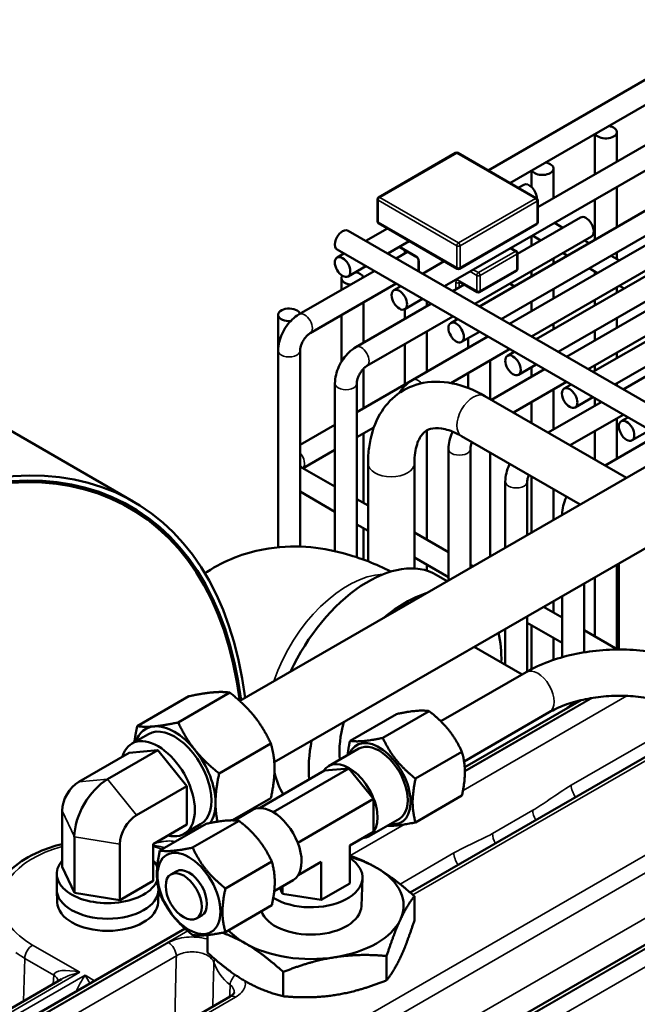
# Model space of a CAD drawing. Header units: inches. Extents: x 1 to 237, y 4 to 150.
# Tile 167 of 237: x 168.85 to 172.18, y 101.4 to 106.71. Entities that reach past the tile are written whole.
import ezdxf

# ---------------------------------------------------------------- set-up
doc = ezdxf.new("R2010")
doc.units = ezdxf.units.IN
doc.header["$LTSCALE"] = 7
doc.header["$MEASUREMENT"] = 0
doc.layers.add('Visible (ANSI)', color=7, linetype='Continuous', lineweight=50)
doc.layers.add('Visible Narrow (ANSI)', color=7, linetype='Continuous', lineweight=35)

msp = doc.modelspace()

# ---------------------------------------------------------------- linework, layer by layer
at = {"layer": 'Visible (ANSI)'}
for p, q in [((171.3734, 105.8987), (172.7815, 106.7117)), ((171.4915, 105.8305), (172.8996, 106.6435)), ((171.641, 105.6996), (173.0878, 106.5349)), ((171.1386, 105.2731), (173.2059, 106.4667)), ((171.3267, 105.1645), (173.394, 106.3581)), ((171.4449, 105.0963), (173.5121, 106.2899)), ((173.4866, 106.2233), (172.1782, 105.4679)), ((171.633, 104.9877), (173.7002, 106.1813)), ((169.4607, 104.1123), (166.0312, 106.0923)), ((171.7511, 104.9195), (173.8183, 106.1131)), ((171.9494, 106.0948), (171.9494, 105.8776)), ((172.0675, 106.1053), (172.0675, 105.9458)), ((171.198, 105.9927), (170.783, 105.7531)), ((171.6348, 105.7477), (171.2105, 105.9927)), ((171.9392, 104.8109), (174.0064, 106.0045)), ((172.0573, 104.7427), (174.1246, 105.9363)), ((171.6078, 105.8976), (171.6078, 105.8091)), ((171.7259, 105.9082), (171.7259, 105.7486)), ((171.5657, 105.8215), (171.5364, 105.8046)), ((172.0675, 105.8094), (172.0675, 105.5922)), ((170.7767, 105.7422), (170.7767, 105.6238)), ((171.641, 105.7369), (171.641, 105.6185)), ((171.9494, 105.7412), (171.9494, 105.524)), ((170.783, 105.613), (171.2072, 105.3681)), ((171.2197, 105.3681), (171.6348, 105.6077)), ((171.872, 105.6447), (171.5329, 105.4489)), ((171.7762, 105.5894), (171.7313, 105.6153)), ((170.6185, 105.5734), (172.5235, 104.4736)), ((170.7143, 105.5181), (170.8308, 105.5854)), ((170.8324, 105.4499), (170.9489, 105.5172)), ((171.931, 105.5424), (171.3016, 105.179)), ((171.6078, 105.544), (171.6078, 105.4922)), ((171.6581, 105.5212), (171.6132, 105.5472)), ((171.9195, 105.5067), (171.8943, 105.5212)), ((170.5595, 105.4711), (172.4054, 104.4054)), ((170.5595, 105.4288), (170.5962, 105.4499)), ((170.939, 105.4597), (170.8773, 105.424)), ((170.8941, 105.4856), (170.9866, 105.4322)), ((170.9248, 105.4679), (170.9248, 105.4514)), ((172.1782, 105.4679), (171.4897, 105.0704)), ((171.4965, 105.4798), (171.5266, 105.4624)), ((171.5329, 105.3679), (171.5329, 105.4516)), ((171.8013, 105.4385), (171.7762, 105.4531)), ((172.0675, 105.4558), (172.0675, 105.4213)), ((170.998, 105.4124), (170.998, 105.3543)), ((171.0205, 105.3413), (171.137, 105.4086)), ((171.7259, 105.424), (171.7259, 105.395)), ((172.0824, 105.4126), (172.0376, 105.4385)), ((170.7592, 105.3558), (170.3547, 105.1223)), ((170.6185, 105.3265), (170.7143, 105.3818)), ((170.998, 105.3574), (170.9954, 105.3558)), ((171.3279, 105.2423), (171.5266, 105.357)), ((172.2372, 105.3656), (171.6078, 105.0022)), ((171.6078, 105.3558), (171.6078, 105.3268)), ((171.9643, 105.3444), (171.9195, 105.3704)), ((171.9494, 105.3531), (171.9494, 105.3358)), ((170.8773, 105.2877), (170.4138, 105.0201)), ((170.5832, 105.3166), (170.5832, 105.2543)), ((171.22, 105.2974), (171.3154, 105.2423)), ((171.4901, 105.2879), (171.5153, 105.2734)), ((172.4844, 105.2911), (171.796, 104.8936)), ((170.8657, 105.252), (170.9024, 105.2731)), ((171.2452, 105.2829), (171.1835, 105.2472)), ((171.7259, 105.2586), (171.7259, 105.2068)), ((172.0675, 105.2676), (172.0675, 105.2386)), ((172.1076, 105.2617), (172.0824, 105.2762)), ((170.7013, 105.1861), (170.7013, 104.9689)), ((170.9248, 105.1497), (171.0205, 105.205)), ((171.0429, 105.192), (171.0429, 105.166)), ((171.6078, 105.1904), (171.6078, 105.1386)), ((172.5435, 105.1888), (171.9141, 104.8254)), ((171.9494, 105.1994), (171.9494, 105.1704)), ((171.0654, 105.179), (170.661, 104.9455)), ((170.9248, 105.1497), (170.9248, 105.0978)), ((170.2417, 105.1194), (170.2417, 104.9265)), ((170.5832, 105.1179), (170.5832, 104.8665)), ((171.1835, 105.1109), (170.72, 104.8433)), ((171.1719, 105.0752), (171.2086, 105.0963)), ((172.0675, 105.1022), (172.0675, 105.0504)), ((172.7906, 105.1143), (172.1022, 104.7168)), ((170.0344, 103.0364), (173.5605, 105.0722)), ((171.0429, 105.0297), (171.0429, 104.8124)), ((171.231, 104.9729), (171.3267, 105.0282)), ((171.7259, 105.0704), (171.7259, 105.0414)), ((171.9494, 105.034), (171.9494, 104.9822)), ((171.3716, 105.0022), (170.9672, 104.7687)), ((171.2663, 104.9933), (171.2663, 104.9414)), ((170.2417, 104.9265), (170.2417, 103.8649)), ((170.3598, 104.9265), (170.3598, 103.8683)), ((170.9248, 104.9615), (170.9248, 104.7442)), ((171.4897, 104.9341), (171.173, 104.7512)), ((171.4782, 104.8984), (171.5149, 104.9195)), ((171.3844, 104.8732), (171.3844, 104.6649)), ((172.0675, 104.914), (172.0675, 104.885)), ((170.7013, 104.8279), (170.7013, 104.6153)), ((171.6779, 104.8254), (171.3921, 104.6605)), ((171.5372, 104.7961), (171.633, 104.8514)), ((171.6078, 104.8368), (171.6078, 104.785)), ((171.9494, 104.8458), (171.9494, 104.8168)), ((170.9672, 104.7687), (170.666, 104.5949)), ((171.2663, 104.805), (171.2663, 104.7245)), ((171.796, 104.7573), (171.5102, 104.5923)), ((170.2209, 102.7053), (173.7505, 104.7432)), ((170.5479, 104.7497), (170.5479, 103.844)), ((170.666, 104.7497), (170.666, 103.8111)), ((171.7259, 104.7168), (171.7259, 104.4996)), ((171.7844, 104.7216), (171.8211, 104.7427)), ((172.0675, 104.7486), (172.0675, 104.7369)), ((172.1197, 104.2404), (171.3559, 104.6814)), ((171.8435, 104.6193), (171.9392, 104.6746)), ((171.9494, 104.6687), (171.9494, 104.6286)), ((171.6078, 104.6486), (171.6078, 104.5359)), ((171.9841, 104.6486), (171.6983, 104.4837)), ((172.1022, 104.5804), (171.8165, 104.4155)), ((172.0675, 104.5604), (172.0675, 104.3432)), ((172.0906, 104.5448), (172.1273, 104.5659)), ((170.5479, 104.5267), (170.3598, 104.4181)), ((170.7574, 104.5113), (170.666, 104.4585)), ((171.0429, 104.4956), (171.0429, 103.9073)), ((171.9494, 104.4922), (171.9494, 104.3387)), ((172.1497, 104.4425), (172.2454, 104.4978)), ((170.7013, 104.4789), (170.7013, 104.1045)), ((171.8697, 104.0961), (171.2309, 104.4649)), ((172.2903, 104.4718), (172.0046, 104.3069)), ((170.5479, 104.3903), (170.3771, 104.2917)), ((171.1604, 104.3961), (171.1604, 103.6866)), ((171.2785, 104.3961), (171.2785, 103.7547)), ((171.3844, 104.3762), (171.3844, 103.8159)), ((170.372, 104.2946), (170.5479, 104.1931)), ((170.7264, 104.318), (170.7264, 103.7893)), ((170.9764, 104.318), (170.9764, 103.751)), ((171.6078, 104.2473), (171.6078, 103.9449)), ((171.4666, 104.2193), (171.4666, 103.8634)), ((171.5847, 104.2193), (171.5847, 103.9315)), ((171.7259, 104.1791), (171.7259, 104.0131)), ((170.3598, 104.1653), (170.5479, 104.0567)), ((170.666, 104.1249), (170.7264, 104.09)), ((169.4407, 104.0776), (169.4195, 104.0899)), ((171.7728, 104.0425), (171.7728, 104.0402)), ((170.666, 103.9885), (170.7264, 103.9536)), ((170.7013, 103.9681), (170.7013, 103.7988)), ((170.9764, 103.9457), (171.1604, 103.8395)), ((170.9764, 103.8093), (171.1604, 103.7031)), ((171.0429, 103.7709), (171.0429, 103.7394)), ((171.2785, 103.7713), (171.2928, 103.763)), ((172.0675, 103.7715), (172.0675, 103.3157)), ((172.0791, 103.7782), (172.0791, 103.314)), ((171.1538, 103.6827), (171.0944, 103.717)), ((171.9494, 103.7033), (171.9494, 103.3839)), ((171.8909, 103.6696), (171.8909, 103.2984)), ((171.7728, 103.6014), (171.7728, 103.2721)), ((171.6728, 103.5436), (171.7728, 103.4858)), ((171.7259, 103.5743), (171.7259, 103.5129)), ((171.5847, 103.4928), (171.5847, 103.1951)), ((171.5847, 103.4581), (171.7728, 103.3495)), ((171.6078, 103.4447), (171.6078, 103.2076)), ((171.4666, 103.4246), (171.4666, 103.2313)), ((171.7259, 103.3765), (171.7259, 103.2575)), ((171.8909, 103.4177), (172.0706, 103.3139)), ((171.557, 103.1791), (171.2993, 103.3279)), ((171.1189, 102.9262), (171.5785, 103.1916)), ((169.7604, 103.0614), (169.4817, 102.9004)), ((169.9814, 103.0811), (169.7027, 102.9202)), ((171.2478, 102.6782), (171.8754, 103.0406)), ((171.8302, 103.0214), (171.8222, 103.026)), ((170.6291, 102.8211), (170.8793, 102.9655)), ((170.8059, 102.8368), (171.0561, 102.9813)), ((170.9537, 102.0022), (172.6582, 102.9863)), ((171.2444, 102.7099), (171.7035, 102.975)), ((169.5423, 102.8577), (169.4532, 102.8063)), ((170.2024, 102.8062), (169.9237, 102.6453)), ((169.1668, 102.5995), (169.4383, 102.7562)), ((169.3223, 102.6134), (169.5938, 102.7701)), ((169.4383, 102.7562), (169.5938, 102.7701)), ((169.5938, 102.7701), (169.7494, 102.5766)), ((170.514, 102.6852), (170.6767, 102.7791)), ((170.9827, 102.6169), (171.2328, 102.7614)), ((170.1408, 102.4586), (170.4908, 102.6607)), ((170.6234, 102.6725), (170.2149, 102.4367)), ((170.6234, 102.6725), (170.4908, 102.6607)), ((170.756, 102.5076), (170.6234, 102.6725)), ((169.4779, 102.4198), (169.7494, 102.5766)), ((169.7494, 102.5766), (169.7494, 102.3692)), ((170.9827, 102.3812), (171.2328, 102.5257)), ((170.2024, 102.5116), (169.9955, 102.3921)), ((170.347, 102.2715), (170.756, 102.5076)), ((170.756, 102.3308), (170.756, 102.5076)), ((169.0769, 102.1418), (169.0769, 102.4439)), ((170.1039, 102.4484), (170.0058, 102.3918)), ((171.6148, 102.4385), (171.6148, 102.4385)), ((169.5677, 102.2643), (169.7494, 102.3692)), ((169.854, 102.3735), (169.6038, 102.2291)), ((169.8236, 102.3706), (169.7345, 102.3192)), ((170.0308, 102.3893), (169.7806, 102.2449)), ((170.7328, 102.3063), (170.8954, 102.4002)), ((170.6275, 102.2566), (170.756, 102.3308)), ((169.1427, 102.0001), (169.1427, 102.3022)), ((169.3881, 101.9622), (169.3881, 102.2643)), ((169.5677, 102.0659), (169.5677, 102.2643)), ((170.6275, 102.2566), (170.6275, 102.0511)), ((170.2075, 102.1694), (169.9574, 102.025)), ((170.3499, 102.0964), (170.4744, 102.1682)), ((170.4744, 102.1682), (170.4744, 101.9627)), ((169.0476, 102.02), (169.0476, 102.1039)), ((169.1427, 102.0001), (169.0769, 102.1418)), ((169.692, 102.1168), (169.6637, 102.1005)), ((169.5677, 102.0659), (169.3881, 101.9622)), ((170.3226, 102.0695), (170.2205, 102.0106)), ((170.6275, 102.0511), (170.4744, 101.9627)), ((170.6904, 101.9289), (170.6962, 102.0799)), ((169.0501, 101.9494), (169.0476, 102.0166)), ((169.3881, 101.9622), (169.1427, 102.0001)), ((169.5945, 101.9494), (169.597, 102.0166)), ((169.6494, 100.2367), (172.7056, 102.0012)), ((170.2652, 101.9951), (170.2501, 102.0277)), ((170.2652, 102.0364), (170.2652, 101.9951)), ((170.4744, 101.9627), (170.2652, 101.9951)), ((170.976, 101.851), (170.976, 101.9822)), ((170.2075, 101.9337), (169.9574, 101.7893)), ((169.8295, 101.8786), (169.8012, 101.8623)), ((168.8722, 101.3066), (169.74, 101.8076)), ((169.8607, 101.6785), (169.8607, 101.773)), ((170.8266, 101.529), (170.8266, 101.6602)), ((170.2689, 101.4428), (170.2689, 101.5739)), ((168.6185, 101.2724), (169.0727, 101.5346)), ((170.0648, 101.5241), (170.0634, 101.525)), ((168.7726, 100.7429), (169.9822, 101.4413))]:
    msp.add_line(p, q, dxfattribs=at)
for centre, start, end in [((171.2043, 105.9819), 60, 120), ((170.7892, 105.7422), 120, 180), ((171.6285, 105.7369), 0, 60), ((170.7892, 105.6238), 180, 240), ((171.6285, 105.6185), 300, 0), ((171.5204, 105.4516), 0, 60), ((171.2135, 105.3789), 240, 300), ((171.5204, 105.3679), 300, 0), ((171.3217, 105.2531), 240, 300)]:
    msp.add_arc(centre, 0.0125, start, end, dxfattribs=at)
for centre, major_axis, start_param, end_param in [((172.0084, 106.1053), (0.0591, 0), 3.416151, 7.579423), ((171.6669, 105.9082), (0.0591, 0), 3.416151, 7.579423), ((171.5953, 105.7704), (-0.0295, 0.0511), 3.923789, 6.283185), ((171.9015, 105.5936), (-0.0295, 0.0511), 3.141593, 6.283185), ((170.589, 105.5223), (0.0295, 0.0511), 0, 3.141593), ((170.6423, 105.3166), (0.0591, 0), 0.159548, 1.296238), ((170.6423, 105.3166), (-0.0591, 0), 5.879217, 7.694434), ((170.3008, 105.1194), (-0.0591, 0), 3.301141, 7.995815), ((167.9607, 101.5142), (-1.5, -2.5981), 2.489286, 6.784901), ((167.9607, 101.5142), (1.485, 2.5721), 5.632232, 9.924273), ((167.9607, 101.5142), (-1.48, -2.5634), 2.491096, 6.781507), ((167.9395, 101.5264), (1.48, 2.5634), 0, 0.230982), ((170.7271, 103.0809), (0.3673, 0.6361), 0, 1.72166), ((170.9258, 102.9662), (0.3673, 0.6361), 0.563019, 1.007777), ((170.9258, 102.9662), (-0.3673, -0.6361), 2.319562, 2.602394), ((169.6829, 102.6142), (-0.1562, 0.2706), 6.021386, 6.734212), ((169.6829, 102.6142), (0.1406, -0.2436), 0, 3.141593), ((169.6829, 102.6142), (-0.1562, 0.2706), 4.974188, 6.021386), ((170.9258, 102.9662), (0.25, 0.433), 1.990043, 2.462249), ((169.5938, 102.5627), (-0.1406, 0.2436), 2.631001, 6.793777), ((170.9258, 102.9662), (0.3673, 0.6361), 2.109995, 2.446903), ((170.786, 102.5897), (0.12, -0.2078), 5.859204, 9.848759), ((170.786, 102.5897), (0.1094, -0.1894), 0, 3.141593), ((169.6829, 102.6142), (-0.1563, 0.2706), 3.926991, 4.974188), ((170.6234, 102.4958), (-0.1094, 0.1894), 2.84391, 6.580868), ((170.7271, 103.0809), (-0.3673, -0.6361), 5.730372, 5.990658), ((169.1668, 102.4958), (0.0635, 0.11), 0.785398, 2.356194), ((169.3223, 102.406), (0.127, 0.22), 0.785398, 2.356194), ((169.6829, 102.6142), (0.1562, -0.2706), 0.27344, 0.785398), ((170.2133, 102.259), (0.1094, -0.1894), 0, 3.141593), ((169.4779, 102.3161), (0.0635, 0.11), 0.785398, 2.356194), ((167.9607, 101.5142), (1.485, 2.5721), 5.372462, 5.375081), ((167.9607, 101.5142), (-1.5, -2.5981), 2.232129, 2.234721), ((167.9607, 101.5142), (-1.48, -2.5634), 2.230443, 2.233071), ((169.6829, 102.6142), (0.1562, -0.2706), 5.832158, 5.936596), ((169.3223, 102.1039), (0.2747, 0), 2.674977, 6.049465), ((169.3223, 102.1039), (0.2747, 0), 0.231918, 0.466616), ((170.4183, 102.0834), (0.2779, 0), 3.893601, 7.002181), ((170.4183, 101.9324), (-0.5, 0), 3.926991, 4.280862), ((169.7607, 101.9977), (-0.0688, 0.1191), 3.141593, 6.283185), ((170.4183, 101.9324), (0.5, 0), 6.021386, 7.068583), ((169.3223, 102.02), (-0.2747, 0), 0, 3.138657), ((169.3223, 101.9528), (0.2723, 0), 3.16305, 6.261728), ((170.4183, 101.9324), (0.2722, 0), 3.340347, 6.261172), ((170.4183, 101.9324), (0.5, 0), 4.974188, 6.021386), ((170.4183, 101.9324), (0.5, 0), 3.620909, 3.926991), ((170.4183, 101.9324), (0.5, 0), 3.926991, 4.974188)]:
    msp.add_ellipse(centre, major_axis=major_axis, ratio=0.57735, start_param=start_param, end_param=end_param, dxfattribs=at)
for centre, major_axis in [((170.589, 105.3776), (-0.0295, 0.0511)), ((170.8952, 105.2008), (-0.0295, 0.0511)), ((171.2015, 105.024), (-0.0295, 0.0511)), ((171.5077, 104.8472), (-0.0295, 0.0511)), ((171.8139, 104.6704), (-0.0295, 0.0511)), ((172.1202, 104.4936), (-0.0295, 0.0511)), ((169.7607, 101.9977), (0.12, -0.2078)), ((169.7324, 101.9814), (-0.0687, 0.1191))]:
    msp.add_ellipse(centre, major_axis=major_axis, ratio=0.57735, dxfattribs=at)
for points, knots in [([(170.9866, 105.4322), (170.9872, 105.4318), (170.9878, 105.4314), (170.9893, 105.4302), (170.9901, 105.4294), (170.9918, 105.4275), (170.9927, 105.4264), (170.9943, 105.4241), (170.995, 105.4228), (170.9962, 105.4202), (170.9968, 105.4188), (170.9975, 105.4164), (170.9978, 105.4152), (170.998, 105.4135), (170.998, 105.4129), (170.998, 105.4124)], [0, 0, 0, 0, 0.206724, 0.206724, 0.430185, 0.430185, 0.66924, 0.66924, 0.917214, 0.917214, 1.164879, 1.164879, 1.402542, 1.402542, 1.570796, 1.570796, 1.570796, 1.570796]), ([(171.22, 105.2974), (171.2195, 105.2977), (171.2191, 105.2979), (171.2186, 105.2981), (171.2184, 105.2981), (171.2182, 105.2982), (171.2182, 105.2982), (171.2182, 105.2982)], [0, 0, 0, 0, 0.1570796, 0.1570796, 0.3141593, 0.3141593, 0.3804885, 0.3804885, 0.3804885, 0.3804885]), ([(170.3547, 105.1223), (170.3414, 105.1146), (170.329, 105.1051), (170.3064, 105.0836), (170.2961, 105.0715), (170.2778, 105.0455), (170.2697, 105.0316), (170.2564, 105.0028), (170.2511, 104.9878), (170.2438, 104.9574), (170.2417, 104.942), (170.2417, 104.9265)], [0, 0, 0, 0, 0.314159, 0.314159, 0.628319, 0.628319, 0.942478, 0.942478, 1.256637, 1.256637, 1.570796, 1.570796, 1.570796, 1.570796]), ([(170.4138, 105.0201), (170.4111, 105.0185), (170.4079, 105.0163), (170.4009, 105.0106), (170.3971, 105.0069), (170.3892, 104.9982), (170.3852, 104.9931), (170.3777, 104.9819), (170.3742, 104.9758), (170.3683, 104.9634), (170.3658, 104.9572), (170.3623, 104.9456), (170.3611, 104.9402), (170.36, 104.9321), (170.3598, 104.9291), (170.3598, 104.9265)], [6.283185, 6.283185, 6.283185, 6.283185, 6.489909, 6.489909, 6.71337, 6.71337, 6.952425, 6.952425, 7.200399, 7.200399, 7.448064, 7.448064, 7.685728, 7.685728, 7.853982, 7.853982, 7.853982, 7.853982]), ([(170.661, 104.9455), (170.6476, 104.9378), (170.6353, 104.9283), (170.6126, 104.9068), (170.6023, 104.8947), (170.584, 104.8687), (170.576, 104.8548), (170.5627, 104.826), (170.5574, 104.811), (170.55, 104.7806), (170.5479, 104.7652), (170.5479, 104.7497)], [0, 0, 0, 0, 0.314159, 0.314159, 0.628319, 0.628319, 0.942478, 0.942478, 1.256637, 1.256637, 1.570796, 1.570796, 1.570796, 1.570796]), ([(170.72, 104.8433), (170.7173, 104.8417), (170.7142, 104.8395), (170.7072, 104.8338), (170.7033, 104.8301), (170.6954, 104.8214), (170.6914, 104.8163), (170.6839, 104.8051), (170.6804, 104.799), (170.6745, 104.7866), (170.6721, 104.7804), (170.6685, 104.7688), (170.6673, 104.7634), (170.6662, 104.7553), (170.666, 104.7523), (170.666, 104.7497)], [6.283185, 6.283185, 6.283185, 6.283185, 6.489909, 6.489909, 6.71337, 6.71337, 6.952425, 6.952425, 7.200399, 7.200399, 7.448064, 7.448064, 7.685728, 7.685728, 7.853982, 7.853982, 7.853982, 7.853982]), ([(171.3559, 104.6814), (171.2998, 104.7138), (171.2413, 104.7375), (171.1218, 104.7616), (171.0603, 104.7619), (170.9542, 104.7341), (170.909, 104.711), (170.8341, 104.6484), (170.8041, 104.6097), (170.7557, 104.5173), (170.7397, 104.4622), (170.7282, 104.3762), (170.7264, 104.3474), (170.7264, 104.318)], [0, 0, 0, 0, 0.314159, 0.314159, 0.628319, 0.628319, 0.885458, 0.885458, 1.136407, 1.136407, 1.428363, 1.428363, 1.570796, 1.570796, 1.570796, 1.570796]), ([(170.9672, 104.7687), (170.9538, 104.761), (170.9415, 104.7515), (170.9189, 104.73), (170.9086, 104.7179), (170.8975, 104.7022), (170.8956, 104.6995), (170.8939, 104.6967)], [0, 0, 0, 0, 0.3141593, 0.3141593, 0.6283185, 0.6283185, 0.693374, 0.693374, 0.693374, 0.693374]), ([(171.2309, 104.4649), (171.1984, 104.4836), (171.1679, 104.4959), (171.1148, 104.5089), (171.0928, 104.5095), (171.0572, 104.504), (171.0443, 104.498), (171.0198, 104.478), (171.0077, 104.4629), (170.9876, 104.4159), (170.98, 104.385), (170.9768, 104.3381), (170.9764, 104.3282), (170.9764, 104.318)], [6.283185, 6.283185, 6.283185, 6.283185, 6.562657, 6.562657, 6.848228, 6.848228, 7.162388, 7.162388, 7.476547, 7.476547, 7.777649, 7.777649, 7.853982, 7.853982, 7.853982, 7.853982]), ([(171.1827, 104.4888), (171.1824, 104.4881), (171.1821, 104.4874), (171.1751, 104.4724), (171.1698, 104.4574), (171.1625, 104.427), (171.1604, 104.4116), (171.1604, 104.3961)], [0.9281667, 0.9281667, 0.9281667, 0.9281667, 0.9424778, 0.9424778, 1.2566371, 1.2566371, 1.5707963, 1.5707963, 1.5707963, 1.5707963]), ([(171.2869, 104.4325), (171.2853, 104.4286), (171.2839, 104.4246), (171.2809, 104.4152), (171.2798, 104.4098), (171.2787, 104.4017), (171.2785, 104.3987), (171.2785, 104.3961)], [1.0060499, 1.0060499, 1.0060499, 1.0060499, 1.1648786, 1.1648786, 1.4025425, 1.4025425, 1.5707963, 1.5707963, 1.5707963, 1.5707963]), ([(170.3649, 104.3), (170.3649, 104.3), (170.365, 104.2999), (170.3655, 104.2993), (170.3666, 104.2982), (170.3695, 104.2961), (170.3707, 104.2954), (170.372, 104.2946)], [7.4734931, 7.4734931, 7.4734931, 7.4734931, 7.543435, 7.543435, 7.7498851, 7.7498851, 7.8539816, 7.8539816, 7.8539816, 7.8539816]), ([(171.4904, 104.3151), (171.4896, 104.3134), (171.4888, 104.3117), (171.4813, 104.2956), (171.476, 104.2806), (171.4687, 104.2502), (171.4666, 104.2348), (171.4666, 104.2193)], [0.9055652, 0.9055652, 0.9055652, 0.9055652, 0.9424778, 0.9424778, 1.2566371, 1.2566371, 1.5707963, 1.5707963, 1.5707963, 1.5707963]), ([(171.5931, 104.2557), (171.5915, 104.2518), (171.5901, 104.2478), (171.5872, 104.2384), (171.586, 104.233), (171.5849, 104.2249), (171.5847, 104.2219), (171.5847, 104.2193)], [7.2892352, 7.2892352, 7.2892352, 7.2892352, 7.4480639, 7.4480639, 7.6857278, 7.6857278, 7.8539816, 7.8539816, 7.8539816, 7.8539816]), ([(171.7966, 104.1383), (171.7958, 104.1366), (171.795, 104.1349), (171.7876, 104.1188), (171.7823, 104.1038), (171.7749, 104.0734), (171.7728, 104.058), (171.7728, 104.0425)], [0.9055652, 0.9055652, 0.9055652, 0.9055652, 0.9424778, 0.9424778, 1.2566371, 1.2566371, 1.5707963, 1.5707963, 1.5707963, 1.5707963]), ([(170.8495, 103.7344), (170.7699, 103.7743), (170.6857, 103.8084), (170.4676, 103.8662), (170.3236, 103.8841), (170.0609, 103.8348), (169.9547, 103.7957), (169.8546, 103.7302), (169.8505, 103.7275), (169.8465, 103.7247)], [4.79414, 4.79414, 4.79414, 4.79414, 5.0265482, 5.0265482, 5.3407075, 5.3407075, 5.53364, 5.53364, 5.5418227, 5.5418227, 5.5418227, 5.5418227]), ([(171.5785, 103.1916), (171.6159, 103.2131), (171.6562, 103.2319), (171.7412, 103.2637), (171.7858, 103.2768), (171.8781, 103.2973), (171.9256, 103.3046), (172.022, 103.3134), (172.0708, 103.3149), (172.1681, 103.312), (172.2165, 103.3076), (172.2638, 103.3002)], [0, 0, 0, 0, 0.20944, 0.20944, 0.418879, 0.418879, 0.628319, 0.628319, 0.837758, 0.837758, 1.047198, 1.047198, 1.047198, 1.047198]), ([(171.7035, 102.975), (171.7278, 102.9891), (171.7557, 103.0022), (171.8172, 103.0252), (171.8507, 103.0351), (171.9214, 103.0508), (171.9586, 103.0566), (172.0346, 103.0635), (172.0734, 103.0647), (172.1504, 103.0624), (172.1887, 103.0589), (172.2256, 103.0532)], [0, 0, 0, 0, 0.20944, 0.20944, 0.418879, 0.418879, 0.628319, 0.628319, 0.837758, 0.837758, 1.047198, 1.047198, 1.047198, 1.047198]), ([(171.7975, 102.9956), (171.7996, 102.9973), (171.8018, 102.9991), (171.8177, 103.012), (171.8315, 103.0227), (171.8455, 103.0329)], [2.8502358, 2.8502358, 2.8502358, 2.8502358, 2.8735879, 2.8735879, 3.0222102, 3.0222102, 3.0222102, 3.0222102]), ([(168.6905, 101.9145), (168.6922, 101.9538), (168.7033, 101.9926), (168.7428, 102.0674), (168.7727, 102.103), (168.8498, 102.1689), (168.8988, 102.1985), (168.9921, 102.2392), (169.0336, 102.2532), (169.0769, 102.2642)], [5.522482, 5.522482, 5.522482, 5.522482, 5.79406, 5.79406, 6.091786, 6.091786, 6.421783, 6.421783, 6.653693, 6.653693, 6.653693, 6.653693]), ([(169.9829, 101.4416), (169.9896, 101.4456), (169.995, 101.4499), (170.002, 101.4569), (170.0037, 101.4597), (170.005, 101.4623), (170.0048, 101.4623), (170.0048, 101.4625)], [0.0034923, 0.0034923, 0.0034923, 0.0034923, 0.0933806, 0.0933806, 0.1812763, 0.1812763, 0.2694374, 0.2694374, 0.2694374, 0.2694374])]:
    msp.add_open_spline(points, degree=3, knots=knots, dxfattribs=at)
for points, weights in [([(169.8907, 103.0826), (169.8394, 103.0781), (169.7604, 103.0614)], [1, 1.08259182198, 1.08785887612]), ([(169.9814, 103.0811), (169.9419, 103.0872), (169.8907, 103.0826)], [1.08785887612, 1.08259182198, 1]), ([(170.1116, 102.9551), (170.0604, 103.0188), (169.9814, 103.0811)], [1, 1.08259182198, 1.08785887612]), ([(170.2024, 102.8062), (170.1629, 102.8913), (170.1116, 102.9551)], [1.08785887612, 1.08259182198, 1]), ([(171.0561, 102.9813), (170.9971, 102.9904), (170.8793, 102.9655)], [1.08785418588, 1.25614581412, 1.08785418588]), ([(171.2328, 102.7614), (171.1739, 102.8883), (171.0561, 102.9813)], [1.08785418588, 1.25614581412, 1.08785418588]), ([(169.4666, 102.814), (169.4715, 102.8536), (169.4817, 102.9004)], [1.06147933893, 1.08512040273, 1.08785887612]), ([(169.4817, 102.9004), (169.5212, 102.8943), (169.5725, 102.8989)], [1.08785887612, 1.08259182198, 1]), ([(169.5725, 102.8989), (169.6237, 102.9035), (169.7027, 102.9202)], [1, 1.08259182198, 1.08785887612]), ([(169.7027, 102.9202), (169.7422, 102.8351), (169.7934, 102.7713)], [1.08785887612, 1.08259182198, 1]), ([(170.2221, 102.6703), (170.2221, 102.7387), (170.2024, 102.8062)], [1, 1.08259182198, 1.08785887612]), ([(170.6162, 102.7442), (170.6199, 102.779), (170.6291, 102.8211)], [1.1559315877, 1.13522922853, 1.08785418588]), ([(170.6291, 102.8211), (170.6881, 102.8119), (170.8059, 102.8368)], [1.08785418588, 1.25614581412, 1.08785418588]), ([(170.8059, 102.8368), (170.8648, 102.7099), (170.9827, 102.6169)], [1.08785418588, 1.25614581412, 1.08785418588]), ([(169.7934, 102.7713), (169.8447, 102.7076), (169.9237, 102.6453)], [1, 1.08259182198, 1.08785887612]), ([(171.2328, 102.5257), (171.2623, 102.6605), (171.2328, 102.7614)], [2.33597529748, 2.69735193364, 2.33597529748]), ([(169.9237, 102.6453), (169.9039, 102.555), (169.9039, 102.4866)], [1.08785887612, 1.08259182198, 1]), ([(170.2024, 102.5116), (170.2221, 102.6019), (170.2221, 102.6703)], [1.08785887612, 1.08259182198, 1]), ([(170.9827, 102.6169), (170.9532, 102.4821), (170.9827, 102.3812)], [2.39815312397, 2.76914870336, 2.39815312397]), ([(169.9039, 102.4866), (169.9039, 102.4349), (169.9149, 102.385)], [1, 1.0612591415, 1.07997937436]), ([(170.0308, 102.3893), (169.9718, 102.3984), (169.854, 102.3735)], [1.01850376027, 1.17606684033, 1.01850376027]), ([(170.2075, 102.1694), (170.1486, 102.2964), (170.0308, 102.3893)], [1.01850376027, 1.17606684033, 1.01850376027]), ([(170.9827, 102.3812), (170.8838, 102.3603), (170.8308, 102.3629)], [1.08785418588, 1.22555769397, 1.13791123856]), ([(169.7753, 102.3281), (169.7614, 102.3273), (169.7488, 102.3274)], [1.02599408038, 1.04521363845, 1.05849667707]), ([(169.6038, 101.9934), (169.5744, 102.0942), (169.6038, 102.2291)], [1.08785418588, 1.25614581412, 1.08785418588]), ([(169.6038, 102.2291), (169.6627, 102.22), (169.7806, 102.2449)], [1.08785418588, 1.25614581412, 1.08785418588]), ([(169.7806, 102.2449), (169.8395, 102.1179), (169.9574, 102.025)], [1.08785418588, 1.25614581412, 1.08785418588]), ([(170.2075, 101.9337), (170.237, 102.0686), (170.2075, 102.1694)], [2.39815312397, 2.76914870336, 2.39815312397]), ([(170.6275, 102.201), (170.7025, 102.1766), (170.7719, 102.1365)], [1.0151691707, 1.02756298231, 1]), ([(170.7719, 102.1365), (170.8666, 102.0818), (170.976, 101.9822)], [1, 1.03799156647, 1.00007075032]), ([(169.9574, 102.025), (169.9279, 101.8901), (169.9574, 101.7893)], [2.33597529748, 2.69735193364, 2.33597529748]), ([(169.7806, 101.7735), (169.6627, 101.8664), (169.6038, 101.9934)], [1.08785418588, 1.25614581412, 1.08785418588]), ([(170.976, 101.9822), (170.936, 101.9324), (170.9013, 101.8577)], [1.00007075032, 1.03799156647, 1]), ([(170.9013, 101.8577), (170.8666, 101.783), (170.8266, 101.6602)], [1, 1.03799156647, 1.00007075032]), ([(170.9013, 101.6535), (170.936, 101.7283), (170.976, 101.851)], [1, 1.03799156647, 1.00007075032]), ([(169.9574, 101.7893), (169.8395, 101.7644), (169.7806, 101.7735)], [1.08785418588, 1.25614581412, 1.08785418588]), ([(170.0648, 101.7283), (170.0045, 101.7631), (169.9407, 101.7858)], [1, 1.02383576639, 1.01779044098]), ([(170.2689, 101.5739), (170.1595, 101.6736), (170.0648, 101.7283)], [1.00007075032, 1.03799156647, 1]), ([(169.8607, 101.6785), (169.9693, 101.5795), (170.0633, 101.5249)], [1.00007075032, 1.0377161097, 1.00054793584]), ([(170.5477, 101.6535), (170.4183, 101.6335), (170.2689, 101.5739)], [1, 1.03799156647, 1.00007075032]), ([(170.8266, 101.6602), (170.6772, 101.6736), (170.5477, 101.6535)], [1.00007075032, 1.03799156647, 1]), ([(170.8266, 101.529), (170.8666, 101.5788), (170.9013, 101.6535)], [1.00007075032, 1.03799156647, 1]), ([(170.0648, 101.5241), (170.1595, 101.4694), (170.2689, 101.4428)], [1, 1.03799156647, 1.00007075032]), ([(170.5477, 101.4494), (170.6772, 101.4694), (170.8266, 101.529)], [1, 1.03799156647, 1.00007075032]), ([(170.2689, 101.4428), (170.4183, 101.4294), (170.5477, 101.4494)], [1.00007075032, 1.03799156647, 1])]:
    msp.add_rational_spline(points, weights, degree=2, dxfattribs=at)
msp.add_open_spline([(170.0049, 101.463), (170.0049, 101.4628), (170.0048, 101.4627), (170.0048, 101.4625)], degree=3, dxfattribs=at)
at = {"layer": 'Visible Narrow (ANSI)'}
for p, q in [((170.7892, 105.7524), (171.2043, 105.9921)), ((171.2043, 105.9921), (171.6285, 105.7471)), ((170.7804, 105.6187), (170.7804, 105.7371)), ((170.7804, 105.7371), (171.2046, 105.4922)), ((171.2135, 105.5075), (170.7892, 105.7524)), ((171.6285, 105.7471), (171.2135, 105.5075)), ((171.2223, 105.4922), (171.6374, 105.7318)), ((171.6374, 105.7318), (171.6374, 105.6134)), ((171.2046, 105.3738), (170.7804, 105.6187)), ((171.6374, 105.6134), (171.2223, 105.3738)), ((170.984, 105.4379), (170.8978, 105.4877)), ((171.2046, 105.4922), (171.2046, 105.3738)), ((171.2223, 105.3738), (171.2223, 105.4922)), ((171.5204, 105.4618), (171.3217, 105.347)), ((171.3305, 105.3317), (171.5292, 105.4465)), ((171.4928, 105.4776), (171.5204, 105.4618)), ((171.5292, 105.4465), (171.5292, 105.3628)), ((171.0017, 105.3522), (171.0017, 105.4073)), ((171.2765, 105.3527), (171.3128, 105.3317)), ((171.3217, 105.347), (171.2941, 105.3629)), ((171.5292, 105.3628), (171.3305, 105.248)), ((171.1997, 105.2929), (171.1997, 105.2566)), ((171.3128, 105.248), (171.2174, 105.3032)), ((171.2174, 105.2929), (171.2225, 105.2959)), ((171.2174, 105.2668), (171.2174, 105.2929)), ((171.3128, 105.3317), (171.3128, 105.248)), ((171.3305, 105.248), (171.3305, 105.3317)), ((171.4865, 105.2858), (171.5116, 105.2713)), ((171.2384, 102.5529), (172.1223, 103.0632)), ((171.9374, 103.0527), (171.2486, 102.655)), ((171.2486, 102.6584), (171.9293, 103.0514)), ((170.9675, 101.9899), (172.6859, 102.982)), ((172.5516, 103.0027), (171.8217, 102.5813)), ((169.3223, 102.6134), (169.1668, 102.5995)), ((169.4779, 102.4198), (169.3223, 102.6134)), ((169.1427, 102.3022), (169.0769, 102.4439)), ((171.6142, 102.4466), (171.3971, 102.3213)), ((170.6284, 102.2007), (170.921, 102.3696)), ((172.4434, 102.3324), (169.2439, 100.4851)), ((169.3881, 102.2643), (169.1427, 102.3022)), ((169.2863, 100.4134), (172.465, 102.2486)), ((171.1888, 102.2159), (170.8988, 102.0485)), ((172.584, 102.0742), (169.5367, 100.3148)), ((169.6794, 100.2337), (172.7282, 101.9939)), ((172.7321, 101.9929), (169.6823, 100.232)), ((168.9022, 101.3037), (169.7539, 101.7954)), ((169.7247, 100.1603), (172.5606, 101.7975)), ((169.6504, 101.7323), (168.9051, 101.302)), ((169.1727, 101.5721), (168.9178, 101.7193)), ((168.8754, 101.6475), (168.8686, 101.4168)), ((168.8754, 101.6475), (169.0314, 101.5575)), ((168.9475, 101.2302), (169.6928, 101.6605)), ((168.6485, 101.2694), (169.1727, 101.5721)), ((169.2003, 101.5562), (168.6761, 101.2535)), ((169.0314, 101.5575), (169.0285, 101.5091)), ((169.188, 101.5371), (169.188, 101.5371)), ((169.2523, 101.5261), (169.2003, 101.5562)), ((168.8026, 100.7399), (170.0122, 101.4383))]:
    msp.add_line(p, q, dxfattribs=at)
for centre, major_axis, ratio, start_param, end_param in [((171.2043, 105.9819), (-0.0063, 0.0108), 0.57735, 5.497787, 6.283185), ((171.2043, 105.9819), (0.0063, 0.0108), 0.57735, 0, 0.785398), ((170.7892, 105.7422), (-0.0125, 0), 0.57735, 0, 0.785398), ((170.7892, 105.7422), (0.0063, 0.0108), 0.57735, 0.785398, 2.356194), ((170.7892, 105.7422), (-0.0062, 0.0108), 0.57735, 5.497787, 6.283185), ((171.6285, 105.7369), (0.0062, 0.0108), 0.57735, 0, 0.785398), ((171.6285, 105.7369), (0.0062, -0.0108), 0.57735, 0.785398, 2.356194), ((171.6285, 105.7369), (0.0125, 0), 0.57735, 5.497787, 6.283185), ((170.7892, 105.6238), (-0.0125, 0), 0.57735, 0, 0.785398), ((170.7892, 105.6238), (-0.0062, -0.0108), 0.57735, 5.497787, 6.283185), ((171.6285, 105.6185), (0.0062, -0.0108), 0.57735, 0, 0.785398), ((171.6285, 105.6185), (0.0125, 0), 0.57735, 5.497787, 6.283185), ((171.2135, 105.4973), (-0.0062, -0.0108), 0.57735, 3.926991, 5.497787), ((171.2135, 105.4973), (-0.0063, 0.0108), 0.57735, 3.926991, 5.497787), ((171.2135, 105.4973), (0.0125, 0), 0.57735, 3.926991, 5.497787), ((171.5204, 105.4516), (0.0062, 0.0108), 0.57735, 0, 0.785398), ((171.5204, 105.4516), (0.0062, -0.0108), 0.57735, 0.785398, 2.356194), ((171.5204, 105.4516), (0.0125, 0), 0.57735, 5.497787, 6.283185), ((170.984, 105.4175), (-0.0125, 0.0217), 0.57735, 3.926991, 5.497787), ((170.9929, 105.443), (-0.0062, -0.0108), 0.57735, 5.497787, 6.283185), ((171.0105, 105.4124), (-0.0125, 0), 0.57735, 0, 0.785398), ((171.2135, 105.3789), (-0.0125, 0), 0.57735, 0.785398, 2.356194), ((171.2135, 105.3789), (-0.0062, -0.0108), 0.57735, 5.497787, 6.283185), ((171.2135, 105.3789), (0.0063, -0.0108), 0.57735, 0, 0.785398), ((171.3217, 105.3368), (-0.0062, -0.0108), 0.57735, 3.926991, 5.497787), ((171.3217, 105.3368), (-0.0063, 0.0108), 0.57735, 3.926991, 5.497787), ((171.5204, 105.3679), (0.0062, -0.0108), 0.57735, 0, 0.785398), ((171.5204, 105.3679), (0.0125, 0), 0.57735, 5.497787, 6.283185), ((171.2174, 105.2827), (-0.0125, 0.0217), 0.57735, 5.497787, 7.068583), ((171.2085, 105.2981), (-0.0125, 0), 0.57735, 0.785398, 2.356194), ((171.2262, 105.3083), (-0.0062, -0.0108), 0.57735, 5.497787, 6.283185), ((171.2262, 105.2878), (-0.0062, 0.0108), 0.57735, 0.167906, 0.785398), ((171.3217, 105.3368), (0.0125, 0), 0.57735, 3.926991, 5.497787), ((171.3217, 105.2531), (-0.0125, 0), 0.57735, 0.785398, 2.356194), ((171.3217, 105.2531), (-0.0062, -0.0108), 0.57735, 5.497787, 6.283185), ((171.3217, 105.2531), (0.0063, -0.0108), 0.57735, 0, 0.785398), ((170.3843, 105.0712), (-0.0295, 0.0511), 0.57735, 3.141593, 6.283185), ((170.3008, 104.9265), (-0.0591, 0), 0.57735, 0, 3.141593), ((170.6905, 104.8944), (-0.0295, 0.0511), 0.57735, 3.141593, 6.283185), ((170.9967, 104.7176), (-0.0295, 0.0511), 0.57735, 5.0316, 6.283185), ((170.607, 104.7497), (-0.0591, 0), 0.57735, 0, 3.141593), ((171.2934, 104.5731), (-0.0625, -0.1083), 0.57735, 3.141593, 6.283185), ((171.2194, 104.3961), (-0.0591, 0), 0.57735, 0, 3.141593), ((170.3425, 104.3399), (0.0295, -0.0511), 0.57735, 0.159548, 1.929116), ((170.3425, 104.2435), (0.0295, 0.0511), 0.57735, 0, 0.35832), ((170.8514, 104.318), (0.125, 0), 0.57735, 3.141593, 6.283185), ((171.5257, 104.2193), (-0.0591, 0), 0.57735, 0, 3.141593), ((171.8319, 104.0425), (-0.0591, 0), 0.57735, 0, 0.067863), ((170.6168, 103.1446), (0.3149, 0.5454), 0.57735, 0.345992, 1.896483), ((171.641, 103.0833), (-0.0625, 0.1083), 0.57735, 3.141593, 6.283185), ((171.8782, 102.551), (-0.04, 0.0693), 0.57735, 0.820305, 1.733915), ((170.1225, 102.8738), (-0.6177, -0.1224), 0.68165, 1.35535, 1.37473), ((171.6707, 102.4163), (-0.04, 0.0693), 0.57735, 0.820305, 1.572447), ((169.7342, 102.3216), (0.03, -0.052), 0.57735, 1.318966, 1.36221), ((171.4537, 102.291), (-0.04, 0.0693), 0.57735, 0.820305, 1.572447), ((169.3223, 101.9528), (-0.5721, 0), 0.57735, 5.155707, 6.597718), ((169.3223, 101.9528), (0.5721, 0), 0.57735, 1.031445, 1.127479), ((171.2453, 102.1855), (-0.04, 0.0693), 0.57735, 0.820305, 1.733915), ((170.8448, 101.8321), (-0.3512, -0.3505), 0.486742, 3.14355, 3.14361), ((169.3223, 101.9528), (-0.5721, 0), 0.57735, 0.389739, 0.785398), ((169.6504, 101.6833), (0.03, -0.052), 0.57735, 0.820305, 2.356194), ((169.3223, 101.9055), (0.632, 0), 0.57735, 3.813589, 3.926991), ((168.9178, 101.6703), (-0.03, -0.052), 0.57735, 3.926991, 5.462881), ((169.9544, 101.629), (-0.0571, -0.0185), 0.802485, 5.6077, 5.993099), ((170.4183, 101.681), (-0.532, 0), 0.57735, 0.185523, 0.612829), ((169.1727, 101.5231), (-0.1409, 0.0367), 0.326759, 4.797278, 6.333168), ((169.1727, 101.5231), (-0.1409, -0.0367), 0.326759, 4.6275, 5.412898), ((168.9748, 101.5271), (0.0799, -0.0048), 0.576647, 0.043625, 0.819653), ((169.2003, 101.5072), (-0.0519, -0.0944), 0.238803, 4.302455, 5.248461), ((169.2003, 101.5072), (-0.0519, 0.0944), 0.238803, 4.628225, 5.122323), ((170.0322, 101.5225), (-0.0381, -0.0464), 0.667914, 4.478659, 5.565401), ((169.9817, 101.5936), (-0.0353, -0.0718), 0.829416, 0.585176, 0.585448), ((169.9817, 101.5936), (0.08, 0), 0.616921, 4.932571, 4.933004), ((170.0122, 101.3893), (-0.03, 0.052), 0.57735, 5.497787, 6.283185)]:
    msp.add_ellipse(centre, major_axis=major_axis, ratio=ratio, start_param=start_param, end_param=end_param, dxfattribs=at)
for points, knots in [([(171.8217, 102.5813), (171.782, 102.5584), (171.7131, 102.5098), (171.6439, 102.4638), (171.6142, 102.4466)], [-0.7487028, -0.7487028, -0.7487028, -0.7487028, -0.3208726, 0, 0, 0, 0]), ([(171.3971, 102.3213), (171.3574, 102.2984), (171.288, 102.2665), (171.2185, 102.2331), (171.1888, 102.2159)], [-0.7485391, -0.7485391, -0.7485391, -0.7485391, -0.3208025, 0, 0, 0, 0]), ([(169.6875, 102.2774), (169.6807, 102.2792), (169.6615, 102.2815), (169.6325, 102.2797), (169.6047, 102.2753), (169.5877, 102.2716), (169.5778, 102.2692), (169.575, 102.2685)], [-0.5457177, -0.5457177, -0.5457177, -0.5457177, -0.4395256, -0.2930171, -0.2197628, -0.1465085, -0.1180198, -0.1180198, -0.1180198, -0.1180198]), ([(169.5677, 102.2558), (169.5746, 102.255), (169.5893, 102.2531), (169.6102, 102.2493), (169.624, 102.2461), (169.6304, 102.2444)], [0.0830968, 0.0830968, 0.0830968, 0.0830968, 0.1465085, 0.2197628, 0.2850664, 0.2850664, 0.2850664, 0.2850664]), ([(169.8607, 101.751), (169.8593, 101.7514), (169.8248, 101.7615), (169.7461, 101.7681), (169.6767, 101.7475), (169.6504, 101.7323)], [0.4138426, 0.4138426, 0.4138426, 0.4138426, 0.4252267, 0.7087112, 0.9921957, 0.9921957, 0.9921957, 0.9921957]), ([(169.6928, 101.6605), (169.7103, 101.6713), (169.7334, 101.6788), (169.7578, 101.6815), (169.7715, 101.683), (169.7855, 101.683), (169.7991, 101.6816), (169.8099, 101.6805), (169.8205, 101.6785), (169.8303, 101.6757), (169.8408, 101.6727), (169.8505, 101.6687), (169.859, 101.6639), (169.8595, 101.6636), (169.86, 101.6633), (169.8605, 101.6631), (169.8783, 101.6527), (169.8909, 101.6391), (169.8954, 101.6243)], [-0.9921957, -0.9921957, -0.9921957, -0.9921957, -0.7090267, -0.7090267, -0.7090267, -0.5507665, -0.5507665, -0.5507665, -0.4252267, -0.4252267, -0.4252267, -0.2912509, -0.2912509, -0.2912509, -0.2834845, -0.2834845, -0.2834845, 0, 0, 0, 0]), ([(170.0122, 101.4383), (170.0376, 101.453), (170.0644, 101.4822), (170.0657, 101.5141), (170.0633, 101.5249)], [0, 0, 0, 0, 0.2738043, 0.4168374, 0.4168374, 0.4168374, 0.4168374])]:
    msp.add_open_spline(points, degree=3, knots=knots, dxfattribs=at)
for points in [[(169.6928, 101.6605), (169.6901, 101.5562), (169.6875, 101.4519), (169.6851, 101.3477)], [(169.8888, 101.3874), (169.891, 101.4663), (169.8932, 101.5453), (169.8954, 101.6243)], [(169.9831, 101.5043), (169.982, 101.4828), (169.9809, 101.4614), (169.9798, 101.4399)], [(169.9831, 101.5043), (169.9979, 101.4925), (170.0055, 101.4777), (170.0049, 101.463)]]:
    msp.add_open_spline(points, degree=3, dxfattribs=at)

doc.saveas('drawing.dxf')
